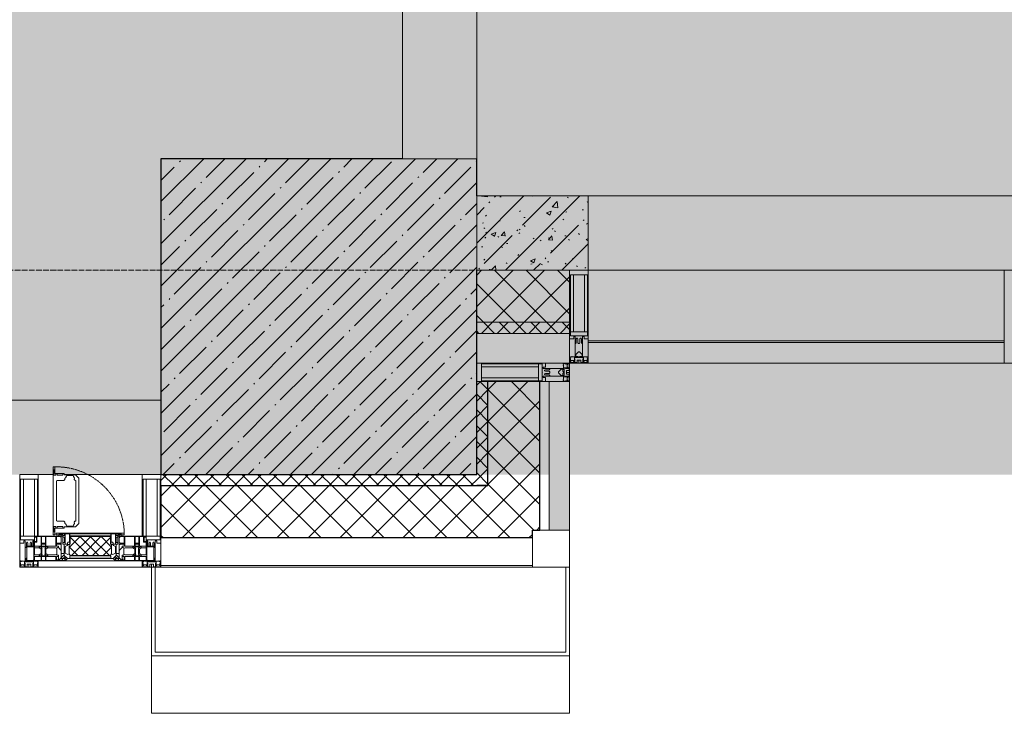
# Model space of a CAD drawing. Header units: millimetres. Extents: x -542966 to 178656, y -69521 to 267189.
# Tile 99 of 256: x -175633 to -172983, y 224243 to 226111. Entities that reach past the tile are written whole.
import ezdxf

# ---------------------------------------------------------------- set-up
doc = ezdxf.new("R2010")
doc.units = ezdxf.units.MM
doc.linetypes.add('-D1-02х01', pattern=[3, 2, -1])
doc.linetypes.add('-D1d1-15x02', pattern=[19, 15, -2, 0, -2])
for name, color, linetype, lineweight in [('_0', 7, 'Continuous', 13), ('A-COLS', 7, 'Continuous', 5), ('A-DETL-GENF', 7, 'Continuous', 5), ('A-GLAZ', 7, 'Continuous', 5), ('A-GLAZ-CURT', 8, 'Continuous', 5), ('A-GLAZ-CWMG', 8, 'Continuous', 5), ('A-WALL', 7, 'Continuous', 5), ('A-WALL-FNSH', 8, 'Continuous', 5), ('I-WALL', 7, 'Continuous', 5), ('S-COLS', 7, 'Continuous', 5), ('S-GRID', 7, 'Continuous', 5)]:
    doc.layers.add(name, color=color, linetype=linetype, lineweight=lineweight)
pattern_1 = [(45, (0, 0), (-21.213203, 21.213203), []), (135, (0, 0), (-21.213203, -21.213203), [])]
pattern_2 = [(45, (0, 0), (-42.4264, 42.4264), []), (135, (0, 0), (-42.4264, -42.4264), [])]
pattern_3 = [(45, (-192252.93, 225386.45), (-75.43415, 75.43415), [106.68, -17.78, 3.556, -17.78]), (45, (-192252.93, 225461.84), (-75.43415, 75.43415), []), (50, (-192252.93, 225386.45), (127.5292, -11.1576), [13.335, -146.685]), (355, (-192252.93, 225386.45), (-24.6697, 133.74), [10.668, -117.348]), (100.451, (-192242.31, 225385.52), (102.8597, 122.5818), [11.333, -124.663]), (46.184, (-192252.93, 225422.01), (189.7552, -29.4304), [20.002, -220.027]), (96.636, (-192237.12, 225419.56), (166.1822, 173.1996), [17, -186.995]), (351.184, (-192252.93, 225422.01), (166.184, 173.1976), [16.002, -176.022]), (21, (-192235.15, 225413.12), (106.13027, -71.586), [13.335, -146.685]), (326, (-192235.15, 225413.12), (43.2619, 128.93175), [10.668, -117.348]), (71.451, (-192226.31, 225407.15), (149.392, 57.34505), [11.333, -124.663]), (37.5, (-192252.935, 225386.45), (2.16223, 59.18836), [3.353, -112.573, 3.353, -115.773, -117.792]), (37.5, (-192252.935, 225386.45), (2.16223, 59.18836), [-235.052, 3.353, -114.44]), (7.5, (-192252.935, 225386.45), (46.77386, 70.12615), [3.353, -64.567, 3.353, -109.906, -44.894]), (7.5, (-192252.935, 225386.45), (46.77386, 70.12615), [-181.178, 3.353, -41.542]), (327.5, (-192292.584, 225386.45), (94.91367, -4.01009), [3.353, -41.097, 3.353, -135.331, -184.023]), (327.5, (-192292.584, 225386.45), (94.91367, -4.01009), [-183.134, 3.353, -180.67]), (317.5, (-192310.36, 225386.45), (103.69057, 17.79882), [3.353, -54.432, 3.353, -88.748, -130.683]), (317.5, (-192310.36, 225386.45), (103.69057, 17.79882), [-149.885, 3.353, -127.33])]

# ---------------------------------------------------------------- blocks, each defined once
blk = doc.blocks.new('Rectangular Mullion - 50Wx250H-2623690-50_AS_M_L19')
at = {"layer": 'A-DETL-GENF'}
for p, q in [((-25, 84), (-25, 250)), ((-25, 250), (0, 250)), ((25, 250), (0, 250)), ((25, 65.2), (25, 250)), ((-23, 237.3), (0, 237.3)), ((-23, 237.3), (-23, 84)), ((-14.9, 84), (-14.9, 237.3)), ((23, 237.3), (0, 237.3)), ((14.9, 84), (14.9, 237.3)), ((23, 237.3), (23, 73.6)), ((0, 84), (-15, 84)), ((0, 84), (23, 84)), ((-0.5, 73.6), (-15, 73.6)), ((-10, 71.3), (-12, 71.3)), ((-10, 57.4), (-10, 71.3)), ((-7, 65.2), (-5.9, 67.3)), ((-7, 65.2), (-7, 57)), ((-4.1, 67.3), (-5.9, 67.3)), ((-4.1, 67.3), (-2.9, 65.1)), ((-2.9, 65.1), (-2.9, 57)), ((0.5, 73.6), (23, 73.6)), ((4.1, 67.3), (2.9, 65.1)), ((2.9, 65.1), (2.9, 57)), ((4.1, 67.3), (5.9, 67.3)), ((7, 65.2), (5.9, 67.3)), ((7, 65.2), (7, 54.7)), ((8.7, 53), (7, 54.7)), ((8.7, 53), (10, 53)), ((10, 71.3), (14, 71.3)), ((10, 53), (10, 71.3)), ((10, 53), (10, 17)), ((14, 71.3), (14, 65.2)), ((14, 65.2), (25, 65.2)), ((-23.8, 14.6), (-25, 14.2)), ((-25, 0), (-25, 14.2)), ((-23.8, 17), (-23.8, 14.6)), ((-22.5, 10.6), (-23.8, 14.6)), ((-22.5, 10.6), (-23.7, 9.9)), ((-23.7, 1.3), (-23.7, 9.9)), ((-23.7, 1.3), (-11.8, 1.3)), ((-23.2, 10.2), (-22.5, 8)), ((-22.5, 8), (-22.5, 4.5)), ((-21.3, 4.5), (-22.5, 4.5)), ((-22.3, 17), (-22.3, 16)), ((-22.3, 16), (-21.3, 16)), ((-19.9, 17), (-21.3, 16)), ((-21.3, 4.5), (-21.3, 6.5)), ((-21.3, 6.5), (-14.2, 6.5)), ((-7.4, 16.6), (-18.4, 16.6)), ((-14.2, 6.5), (-14.2, 4.5)), ((-13.2, 4.5), (-14.2, 4.5)), ((-13.2, 4.5), (-12.2, 7.2)), ((-12.7, 7.6), (-11.3, 11.4)), ((-12.7, 7.6), (-11.8, 6.9)), ((-12.2, 9), (-12.2, 14.8)), ((-12.2, 14.8), (0, 14.8)), ((-11.8, 1.3), (-11.8, 6.9)), ((-10.5, 11.2), (-11.3, 11.4)), ((-10.5, 1.5), (-10.5, 11.2)), ((-4.8, 1.5), (-10.5, 1.5)), ((0, 8), (-4.8, 8)), ((-4.8, 1.5), (-4.8, 8)), ((-2.6, 16.8), (0, 16.8)), ((2.6, 16.8), (0, 16.8)), ((0, 14.8), (0, 16.8)), ((0, 14.8), (0, 16.8)), ((12.2, 14.8), (0, 14.8)), ((0, 0), (0, 8)), ((0, 8), (4.8, 8)), ((0, 0), (0, 8)), ((4.8, 1.5), (4.8, 8)), ((4.8, 1.5), (10.5, 1.5)), ((8.5, 23), (6, 25.5)), ((6, 18), (7.4, 18)), ((7.4, 18), (7.4, 16.6)), ((7.4, 16.6), (18.4, 16.6)), ((7.5, 18.5), (8.5, 18.5)), ((7.5, 17), (7.5, 18.5)), ((10, 17), (7.5, 17)), ((8.5, 18.5), (8.5, 23)), ((10.5, 11.2), (11.3, 11.4)), ((10.5, 1.5), (10.5, 11.2)), ((12.7, 7.6), (11.3, 11.4)), ((12.7, 7.6), (11.8, 6.9)), ((11.8, 1.3), (11.8, 6.9)), ((23.7, 1.3), (11.8, 1.3)), ((12.2, 9), (12.2, 14.8)), ((13.2, 4.5), (12.2, 7.2)), ((13.2, 4.5), (14.2, 4.5)), ((21.3, 6.5), (14.2, 6.5)), ((14.2, 6.5), (14.2, 4.5)), ((18.4, 16.6), (19, 17.6)), ((19, 17.6), (21.3, 16)), ((22.3, 16), (21.3, 16)), ((21.3, 4.5), (21.3, 6.5)), ((21.3, 4.5), (22.5, 4.5)), ((22.3, 17), (22.3, 16)), ((22.3, 17), (23.8, 17)), ((22.5, 10.6), (23.8, 14.6)), ((22.5, 10.6), (23.7, 9.9)), ((23.2, 10.2), (22.5, 8)), ((22.5, 8), (22.5, 4.5)), ((23.7, 1.3), (23.7, 9.9)), ((23.8, 17), (23.8, 14.6)), ((23.8, 14.6), (25, 14.2)), ((25, 0), (25, 14.2)), ((-25, 0), (0, 0)), ((25, 0), (0, 0))]:
    blk.add_line(p, q, dxfattribs=at)
for centre, start, end in [((-0.5, 73.1), 360, 90), ((0.5, 73.1), 90, 180)]:
    blk.add_arc(centre, 0.5, start, end, dxfattribs=at)
blk = doc.blocks.new('Rectangular Mullion - R_StandardFrame_50Wx250H-4664070-50_AS_M_L19')
at = {"layer": 'A-GLAZ-CWMG', "lineweight": 9}
for p, q in [((-25, 84), (-25, 250)), ((-25, 250), (25, 250)), ((25, 250), (25, 0)), ((-25, 0), (-25, 17)), ((25, 0), (-25, 0))]:
    blk.add_line(p, q, dxfattribs=at)
blk = doc.blocks.new('A_PAN_Створка - 383мм-V20-50_AS_M_L19')
at = {"layer": 'A-GLAZ-CURT'}
h = blk.add_hatch(dxfattribs=at)
h.set_pattern_fill('FP_23', color=256, style=0, pattern_type=2)
h.set_pattern_definition([(225, (16810, -750), (14.142136, -14.142136), []), (315, (16810, -750), (14.142136, 14.142136), [])])
h.paths.add_polyline_path([(37.4, -31.8), (-54.5, -31.8), (-54.9, -34.1), (-57.2, -36.4), (-57.2, -60.8), (-54.6, -63.4), (-53.6, -82.7), (54.6, -81.8), (54.6, -63.4), (57.2, -60.8), (57.2, -36.4), (54.9, -34.1), (54.5, -31.8)])
at = {"layer": 'A-DETL-GENF'}
for p, q in [((-70, -32.1), (-61.4, -23.5)), ((61.4, -23.5), (-61.4, -23.5)), ((-54.9, -25.8), (-53.9, -24.8)), ((-54.9, -29.5), (-54.9, -25.8)), ((-53.9, -24.8), (53.9, -24.8)), ((54.9, -25.8), (53.9, -24.8)), ((54.9, -29.5), (54.9, -25.8)), ((70, -32.1), (61.4, -23.5)), ((-70, -62.5), (-70, -32.1)), ((-67.8, -38.3), (-65.7, -37.4)), ((-67.8, -55.7), (-67.8, -38.3)), ((-65.7, -37.4), (-60.8, -34.7)), ((-60.8, -34.7), (-57.3, -35.9)), ((-55.2, -33.8), (-57.3, -35.9)), ((-54.9, -34.1), (-57.2, -36.4)), ((-57.2, -36.4), (-57.2, -60.8)), ((-55.2, -33.8), (-54.8, -31.5)), ((-53.9, -30.5), (-54.9, -29.5)), ((-54.5, -31.8), (-54.9, -34.1)), ((0, -31.5), (-54.8, -31.5)), ((54.5, -31.8), (-54.5, -31.8)), ((53.9, -30.5), (-53.9, -30.5)), ((0, -31.5), (54.8, -31.5)), ((53.9, -30.5), (54.9, -29.5)), ((54.9, -34.1), (54.5, -31.8)), ((55.2, -33.8), (54.8, -31.5)), ((57.2, -36.4), (54.9, -34.1)), ((55.2, -33.8), (57.3, -35.9)), ((57.2, -60.8), (57.2, -36.4)), ((60.8, -34.7), (57.3, -35.9)), ((65.7, -37.4), (60.8, -34.7)), ((67.8, -38.3), (65.7, -37.4)), ((67.8, -55.7), (67.8, -38.3)), ((70, -62.5), (70, -32.1)), ((-73.9, -62.5), (-70, -62.5)), ((-73.9, -87.5), (-73.9, -62.5)), ((-69.4, -66.5), (-73.9, -66.5)), ((-69.4, -81.5), (-69.4, -66.5)), ((-61.7, -62.5), (-67.9, -62.5)), ((-67.9, -62.5), (-67.9, -89.3)), ((-66, -56.5), (-67.8, -55.7)), ((-66, -56.5), (-62, -59.1)), ((-62, -59.1), (-60.7, -61)), ((-61.7, -64.9), (-61.7, -62.5)), ((-60.1, -67.7), (-61.7, -64.9)), ((-60.7, -61), (-57.4, -61)), ((-56.4, -67.7), (-60.1, -67.7)), ((-57.4, -61), (-54.9, -63.5)), ((-57.2, -60.8), (-54.6, -63.4)), ((-56.4, -89.4), (-56.4, -67.7)), ((-54.9, -63.5), (-54.9, -81.9)), ((-54.6, -63.4), (-54.6, -81.8)), ((54.6, -63.4), (57.2, -60.8)), ((54.6, -81.8), (54.6, -63.4)), ((57.4, -61), (54.9, -63.5)), ((54.9, -63.5), (54.9, -81.9)), ((56.4, -67.7), (60.1, -67.7)), ((56.4, -89.4), (56.4, -67.7)), ((60.7, -61), (57.4, -61)), ((60.1, -67.7), (61.7, -64.9)), ((62, -59.1), (60.7, -61)), ((61.7, -62.5), (67.9, -62.5)), ((61.7, -64.9), (61.7, -62.5)), ((66, -56.5), (62, -59.1)), ((66, -56.5), (67.8, -55.7)), ((67.9, -62.5), (67.9, -89.3)), ((69.4, -66.5), (73.9, -66.5)), ((69.4, -81.5), (69.4, -66.5)), ((73.9, -62.5), (70, -62.5)), ((73.9, -87.5), (73.9, -62.5)), ((-91.5, -87.5), (-73.9, -87.5)), ((-91.5, -92), (-91.5, -87.5)), ((-91.5, -92), (91.5, -92)), ((-83.4, -90.3), (-83.4, -87.5)), ((-83.4, -90.3), (-69.4, -90.3)), ((-73.9, -81.5), (-69.4, -81.5)), ((-69.4, -85.5), (-73.9, -85.5)), ((-69.4, -90.3), (-69.4, -85.5)), ((-67.9, -89.3), (-66.9, -90.3)), ((-66.9, -90.3), (-57.4, -90.3)), ((-57.4, -90.3), (-56.4, -89.4)), ((-54.9, -81.9), (-53.8, -83)), ((-54.9, -85.6), (-53.9, -84.6)), ((-54.9, -89.3), (-54.9, -85.6)), ((-53.9, -90.3), (-54.9, -89.3)), ((-54.6, -81.8), (-53.6, -82.7)), ((-53.9, -84.6), (53.9, -84.6)), ((53.9, -90.3), (-53.9, -90.3)), ((53.8, -83), (-53.8, -83)), ((-53.6, -82.7), (53.6, -82.7)), ((53.6, -82.7), (54.6, -81.8)), ((54.9, -81.9), (53.8, -83)), ((54.9, -85.6), (53.9, -84.6)), ((53.9, -90.3), (54.9, -89.3)), ((54.9, -89.3), (54.9, -85.6)), ((57.4, -90.3), (56.4, -89.4)), ((66.9, -90.3), (57.4, -90.3)), ((67.9, -89.3), (66.9, -90.3)), ((73.9, -81.5), (69.4, -81.5)), ((69.4, -85.5), (73.9, -85.5)), ((69.4, -90.3), (69.4, -85.5)), ((83.4, -90.3), (69.4, -90.3)), ((91.5, -87.5), (73.9, -87.5)), ((83.4, -90.3), (83.4, -87.5)), ((91.5, -92), (91.5, -87.5))]:
    blk.add_line(p, q, dxfattribs=at)
at = {"layer": 'A-DETL-GENF', "color": 9, "true_color": 0xc8c8c8}
for p, q in [((70.1, -105.1), (70.1, -109)), ((95.1, -105.1), (70.1, -105.1)), ((74.1, -109.6), (74.1, -105.1)), ((89.1, -105.1), (89.1, -109.6)), ((93.1, -109.6), (93.1, -105.1)), ((95.1, -87.5), (95.1, -105.1)), ((99.6, -87.5), (95.1, -87.5)), ((97.9, -95.6), (95.1, -95.6)), ((97.9, -95.6), (97.9, -109.6)), ((99.6, -270.5), (99.6, -87.5)), ((39.7, -109), (31.1, -117.6)), ((31.1, -117.6), (31.1, -240.4)), ((41.4, -123.8), (39.1, -124.2)), ((39.1, -179), (39.1, -124.2)), ((70.1, -109), (39.7, -109)), ((41.4, -123.8), (43.5, -121.7)), ((45, -113.3), (42.3, -118.2)), ((42.3, -118.2), (43.5, -121.7)), ((45.9, -111.2), (45, -113.3)), ((63.3, -111.2), (45.9, -111.2)), ((64.1, -113), (63.3, -111.2)), ((64.1, -113), (66.7, -117)), ((66.7, -117), (68.6, -118.3)), ((68.6, -118.3), (68.6, -121.6)), ((68.6, -121.6), (71.1, -124.1)), ((71.1, -124.1), (89.5, -124.1)), ((89.1, -109.6), (74.1, -109.6)), ((89.5, -124.1), (90.6, -125.2)), ((90.6, -125.2), (90.6, -232.8)), ((97.9, -109.6), (93.1, -109.6)), ((39.1, -179), (39.1, -233.8)), ((41.4, -234.2), (39.1, -233.8)), ((41.4, -234.2), (43.5, -236.3)), ((42.3, -239.8), (43.5, -236.3)), ((68.6, -236.4), (71.1, -233.9)), ((68.6, -239.7), (68.6, -236.4)), ((71.1, -233.9), (89.5, -233.9)), ((89.5, -233.9), (90.6, -232.8)), ((39.7, -249), (31.1, -240.4)), ((70.1, -249), (39.7, -249)), ((45, -244.7), (42.3, -239.8)), ((45.9, -246.8), (45, -244.7)), ((63.3, -246.8), (45.9, -246.8)), ((64.1, -245), (63.3, -246.8)), ((64.1, -245), (66.7, -241)), ((66.7, -241), (68.6, -239.7)), ((70.1, -252.9), (70.1, -249)), ((95.1, -252.9), (70.1, -252.9)), ((74.1, -248.4), (74.1, -252.9)), ((89.1, -248.4), (74.1, -248.4)), ((89.1, -252.9), (89.1, -248.4)), ((93.1, -248.4), (93.1, -252.9)), ((97.9, -248.4), (93.1, -248.4)), ((95.1, -270.5), (95.1, -252.9)), ((97.9, -262.4), (95.1, -262.4)), ((97.9, -262.4), (97.9, -248.4)), ((99.6, -270.5), (95.1, -270.5))]:
    blk.add_line(p, q, dxfattribs=at)
at = {"layer": 'A-GLAZ'}
for p, q in [((-67.9, -17), (-171, -17)), ((-171, -17), (-171, -57)), ((-171, -18.5), (-153.5, -18.5)), ((-153.5, -18.5), (-152, -20)), ((-152, -20), (-152, -73.5)), ((-150.5, -17), (-150.5, -29.4)), ((-132.4, -18.6), (-150.5, -18.6)), ((-132.4, -29.4), (-132.4, -18.6)), ((-131, -18.2), (-131, -29.5)), ((-120.8, -18.2), (-131, -18.2)), ((-120.8, -18.2), (-120.8, -29.5)), ((-119.3, -18.6), (-92.5, -18.6)), ((-119.3, -29.4), (-119.3, -18.6)), ((-92.5, -18.6), (-92.5, -29.4)), ((-90.8, -18.5), (-90.8, -29.4)), ((-87.3, -18.5), (-90.8, -18.5)), ((-87.3, -20.4), (-87.3, -18.5)), ((-87.3, -20.4), (-87.3, -21.9)), ((-84.8, -20.4), (-87.3, -20.4)), ((-87.3, -21.9), (-85.9, -21.9)), ((-85.9, -18.2), (-85.9, -20.4)), ((-75.9, -18.2), (-85.9, -18.2)), ((-85.9, -21.9), (-85.9, -29.4)), ((-83.4, -20.4), (-84.8, -20.4)), ((-70, -33.8), (-83.4, -20.4)), ((-78, -84), (-78, -23.5)), ((-78, -23.5), (-67.9, -23.5)), ((-75.9, -21.5), (-75.9, -18.2)), ((-75.9, -21.5), (-75.9, -23.5)), ((-74.9, -21.5), (-75.9, -21.5)), ((-75.9, -23.5), (-73, -23.5)), ((-74.9, -17.9), (-74.9, -21.5)), ((-68.9, -17.9), (-74.9, -17.9)), ((-67.2, -29.3), (-73, -23.5)), ((-61.4, -23.5), (-70, -32.1)), ((-68.9, -21.5), (-68.9, -17.9)), ((-67.9, -21.5), (-68.9, -21.5)), ((67.9, -17), (-67.9, -17)), ((-61.4, -23.5), (-67.9, -17)), ((-67.9, -17), (-67.9, -23.5)), ((-67.9, -17), (67.9, -17)), ((-67.9, -21.5), (-67.9, -23.5)), ((-67.9, -23.5), (-64.6, -26.8)), ((-67.9, -23.5), (-64.6, -26.8)), ((-64.6, -26.8), (-61.4, -23.5)), ((61.4, -23.5), (-61.4, -23.5)), ((67.9, -17), (61.4, -23.5)), ((70, -32.1), (61.4, -23.5)), ((61.4, -23.5), (64.6, -26.8)), ((67.9, -23.5), (64.6, -26.8)), ((64.6, -26.8), (67.9, -23.5)), ((67.2, -29.3), (73, -23.5)), ((67.9, -23.5), (67.9, -17)), ((171, -17), (67.9, -17)), ((67.9, -21.5), (67.9, -23.5)), ((67.9, -21.5), (68.9, -21.5)), ((67.9, -23.5), (78, -23.5)), ((68.9, -17.9), (74.9, -17.9)), ((68.9, -21.5), (68.9, -17.9)), ((70, -33.8), (83.4, -20.4)), ((75.9, -23.5), (73, -23.5)), ((74.9, -17.9), (74.9, -21.5)), ((74.9, -21.5), (75.9, -21.5)), ((75.9, -18.2), (85.9, -18.2)), ((75.9, -21.5), (75.9, -18.2)), ((75.9, -21.5), (75.9, -23.5)), ((78, -23.5), (78, -84)), ((83.4, -20.4), (84.8, -20.4)), ((84.8, -20.4), (87.3, -20.4)), ((85.9, -18.2), (85.9, -20.4)), ((85.9, -21.9), (85.9, -29.4)), ((87.3, -21.9), (85.9, -21.9)), ((87.3, -18.5), (90.8, -18.5)), ((87.3, -20.4), (87.3, -18.5)), ((87.3, -20.4), (87.3, -21.9)), ((90.8, -18.5), (90.8, -29.4)), ((92.5, -18.6), (92.5, -29.4)), ((119.3, -18.6), (92.5, -18.6)), ((119.3, -29.4), (119.3, -18.6)), ((120.8, -18.2), (120.8, -29.5)), ((120.8, -18.2), (131, -18.2)), ((131, -18.2), (131, -29.5)), ((132.4, -18.6), (150.5, -18.6)), ((132.4, -29.4), (132.4, -18.6)), ((150.5, -17), (150.5, -29.4)), ((153.5, -18.5), (152, -20)), ((152, -20), (152, -73.5)), ((171, -18.5), (153.5, -18.5)), ((171, -57), (171, -17)), ((-150.5, -29.4), (-132.4, -29.4)), ((-150.5, -33.6), (-150.5, -68)), ((-136.3, -33.6), (-150.5, -33.6)), ((-136.4, -52.4), (-150.5, -52.4)), ((-137.2, -31), (-135.8, -35)), ((-132.5, -31), (-137.2, -31)), ((-137.2, -54.8), (-135.8, -50.8)), ((-132.1, -36.8), (-135.8, -35)), ((-132.1, -49), (-135.8, -50.8)), ((-132.5, -31.9), (-133.4, -33.7)), ((-133.4, -33.7), (-130.1, -35.3)), ((-133.4, -52), (-130.1, -50.4)), ((-132.5, -53.8), (-133.4, -52)), ((-132.5, -31.9), (-132.5, -31)), ((-132.1, -49), (-132.1, -36.8)), ((-131, -29.5), (-120.8, -29.5)), ((-131, -30.9), (-131, -33)), ((-120.8, -30.9), (-131, -30.9)), ((-129.4, -34.6), (-131, -33)), ((-129.4, -51.1), (-131, -52.7)), ((-131, -55.1), (-131, -52.7)), ((-130.1, -35.3), (-129.4, -34.6)), ((-130.1, -35.3), (-130.1, -50.4)), ((-130.1, -50.4), (-129.4, -51.1)), ((-122.4, -34.6), (-120.8, -33)), ((-121.7, -35.3), (-122.4, -34.6)), ((-121.7, -50.4), (-122.4, -51.1)), ((-122.4, -51.1), (-120.8, -52.7)), ((-118.4, -33.7), (-121.7, -35.3)), ((-121.7, -35.3), (-121.7, -50.4)), ((-118.4, -52), (-121.7, -50.4)), ((-120.8, -30.9), (-120.8, -33)), ((-120.8, -55.1), (-120.8, -52.7)), ((-119.7, -36.8), (-115.9, -35)), ((-119.7, -49), (-119.7, -36.8)), ((-119.7, -49), (-115.9, -50.8)), ((-92.5, -29.4), (-119.3, -29.4)), ((-119.3, -31), (-114.6, -31)), ((-119.3, -31.9), (-119.3, -31)), ((-119.3, -31.9), (-118.4, -33.7)), ((-119.3, -53.8), (-118.4, -52)), ((-114.6, -31), (-115.9, -35)), ((-114.6, -54.8), (-115.9, -50.8)), ((-94.1, -33.5), (-115.4, -33.5)), ((-94.1, -52.5), (-115.3, -52.5)), ((-89.9, -35.1), (-94.1, -33.5)), ((-89.9, -50.9), (-94.1, -52.5)), ((-90.8, -29.4), (-85.9, -29.4)), ((-89.9, -32.5), (-89.9, -35.1)), ((-85.9, -32.5), (-89.9, -32.5)), ((-89.9, -35.1), (-89.9, -50.9)), ((-89.9, -52.2), (-89.9, -50.9)), ((-89.9, -52.2), (-88.6, -53.5)), ((-85.9, -29.4), (-85.9, -32.5)), ((-85.9, -53.5), (-78, -45.6)), ((-78, -36.8), (-70, -36.8)), ((-78, -45.6), (-78, -36.8)), ((-70, -32.1), (-70, -62.5)), ((-70, -36.8), (-70, -33.8)), ((-64.6, -26.8), (-67.2, -29.3)), ((64.6, -26.8), (67.2, -29.3)), ((70, -62.5), (70, -32.1)), ((70, -36.8), (70, -33.8)), ((78, -36.8), (70, -36.8)), ((78, -45.6), (78, -36.8)), ((85.9, -53.5), (78, -45.6)), ((85.9, -29.4), (85.9, -32.5)), ((90.8, -29.4), (85.9, -29.4)), ((85.9, -32.5), (89.9, -32.5)), ((89.9, -52.2), (88.6, -53.5)), ((89.9, -32.5), (89.9, -35.1)), ((89.9, -35.1), (94.1, -33.5)), ((89.9, -35.1), (89.9, -50.9)), ((89.9, -50.9), (94.1, -52.5)), ((89.9, -52.2), (89.9, -50.9)), ((92.5, -29.4), (119.3, -29.4)), ((94.1, -33.5), (115.4, -33.5)), ((94.1, -52.5), (115.3, -52.5)), ((114.6, -31), (115.9, -35)), ((119.3, -31), (114.6, -31)), ((114.6, -54.8), (115.9, -50.8)), ((119.7, -36.8), (115.9, -35)), ((119.7, -49), (115.9, -50.8)), ((119.3, -31.9), (118.4, -33.7)), ((118.4, -33.7), (121.7, -35.3)), ((118.4, -52), (121.7, -50.4)), ((119.3, -53.8), (118.4, -52)), ((119.3, -31.9), (119.3, -31)), ((119.7, -49), (119.7, -36.8)), ((131, -29.5), (120.8, -29.5)), ((120.8, -30.9), (120.8, -33)), ((120.8, -30.9), (131, -30.9)), ((122.4, -34.6), (120.8, -33)), ((122.4, -51.1), (120.8, -52.7)), ((120.8, -55.1), (120.8, -52.7)), ((121.7, -35.3), (122.4, -34.6)), ((121.7, -35.3), (121.7, -50.4)), ((121.7, -50.4), (122.4, -51.1)), ((129.4, -34.6), (131, -33)), ((130.1, -35.3), (129.4, -34.6)), ((130.1, -50.4), (129.4, -51.1)), ((129.4, -51.1), (131, -52.7)), ((133.4, -33.7), (130.1, -35.3)), ((130.1, -35.3), (130.1, -50.4)), ((133.4, -52), (130.1, -50.4)), ((131, -30.9), (131, -33)), ((131, -55.1), (131, -52.7)), ((132.1, -36.8), (135.8, -35)), ((132.1, -49), (132.1, -36.8)), ((132.1, -49), (135.8, -50.8)), ((150.5, -29.4), (132.4, -29.4)), ((132.5, -31), (137.2, -31)), ((132.5, -31.9), (132.5, -31)), ((132.5, -31.9), (133.4, -33.7)), ((132.5, -53.8), (133.4, -52)), ((137.2, -31), (135.8, -35)), ((137.2, -54.8), (135.8, -50.8)), ((136.3, -33.6), (150.5, -33.6)), ((136.4, -52.4), (150.5, -52.4)), ((150.5, -33.6), (150.5, -68)), ((-171, -55.5), (-152, -55.5)), ((-171, -57), (-156, -57)), ((-153, -60), (-153, -73.5)), ((-153, -73.5), (-150, -73.5)), ((-150.5, -56.6), (-132.4, -56.6)), ((-150.5, -68), (-143.5, -68)), ((-150.5, -69.5), (-150.5, -73.5)), ((-145, -69.5), (-150.5, -69.5)), ((-150, -73.5), (-150, -84)), ((-145, -69.5), (-145, -79.5)), ((-143.5, -68), (-143.5, -81)), ((-132.5, -54.8), (-137.2, -54.8)), ((-132.5, -53.8), (-132.5, -54.8)), ((-132.4, -56.6), (-132.4, -82.5)), ((-120.8, -55.1), (-131, -55.1)), ((-131, -56.5), (-131, -62.6)), ((-131, -56.5), (-120.8, -56.5)), ((-120.8, -62.6), (-131, -62.6)), ((-131, -64.6), (-120.8, -64.6)), ((-131, -82.5), (-131, -64.6)), ((-120.8, -56.5), (-120.8, -62.6)), ((-120.8, -82.5), (-120.8, -64.6)), ((-119.3, -53.8), (-119.3, -54.8)), ((-119.3, -54.8), (-114.6, -54.8)), ((-119.3, -56.6), (-119.3, -82.5)), ((-92.5, -56.6), (-119.3, -56.6)), ((-92.5, -56.6), (-92.5, -82.5)), ((-90.8, -56.6), (-85.9, -56.6)), ((-90.8, -62.7), (-90.8, -56.6)), ((-80.4, -62.7), (-90.8, -62.7)), ((-90.8, -64.6), (-90.8, -82.5)), ((-80.1, -64.6), (-90.8, -64.6)), ((-85.9, -53.5), (-88.6, -53.5)), ((-85.9, -56.6), (-85.9, -53.5)), ((-80.4, -61.1), (-80.4, -62.7)), ((-78, -61.1), (-80.4, -61.1)), ((-80.1, -66.1), (-80.1, -64.6)), ((-78, -66.1), (-80.1, -66.1)), ((-78, -66.1), (-78, -61.1)), ((-70, -62.5), (-73.9, -62.5)), ((-73.9, -62.5), (-73.9, -87.5)), ((73.9, -62.5), (70, -62.5)), ((73.9, -87.5), (73.9, -62.5)), ((78, -61.1), (80.4, -61.1)), ((78, -66.1), (78, -61.1)), ((78, -66.1), (80.1, -66.1)), ((80.1, -64.6), (90.8, -64.6)), ((80.1, -66.1), (80.1, -64.6)), ((80.4, -61.1), (80.4, -62.7)), ((80.4, -62.7), (90.8, -62.7)), ((85.9, -53.5), (88.6, -53.5)), ((85.9, -56.6), (85.9, -53.5)), ((90.8, -56.6), (85.9, -56.6)), ((90.8, -62.7), (90.8, -56.6)), ((90.8, -64.6), (90.8, -82.5)), ((92.5, -56.6), (119.3, -56.6)), ((92.5, -56.6), (92.5, -82.5)), ((119.3, -54.8), (114.6, -54.8)), ((119.3, -53.8), (119.3, -54.8)), ((119.3, -56.6), (119.3, -82.5)), ((120.8, -55.1), (131, -55.1)), ((120.8, -56.5), (120.8, -62.6)), ((131, -56.5), (120.8, -56.5)), ((120.8, -62.6), (131, -62.6)), ((120.8, -82.5), (120.8, -64.6)), ((131, -64.6), (120.8, -64.6)), ((131, -56.5), (131, -62.6)), ((131, -82.5), (131, -64.6)), ((150.5, -56.6), (132.4, -56.6)), ((132.4, -56.6), (132.4, -82.5)), ((132.5, -53.8), (132.5, -54.8)), ((132.5, -54.8), (137.2, -54.8)), ((143.5, -68), (143.5, -81)), ((150.5, -68), (143.5, -68)), ((145, -69.5), (150.5, -69.5)), ((145, -69.5), (145, -79.5)), ((150, -84), (150, -73.5)), ((150, -73.5), (153, -73.5)), ((150.5, -69.5), (150.5, -73.5)), ((171, -55.5), (152, -55.5)), ((153, -73.5), (153, -60)), ((156, -57), (171, -57)), ((-150, -84), (-78, -84)), ((-148.5, -81), (-148.5, -82.5)), ((-143.5, -81), (-148.5, -81)), ((-148.5, -82.5), (-132.4, -82.5)), ((-131, -82.5), (-120.8, -82.5)), ((-119.3, -82.5), (-92.5, -82.5)), ((-73.9, -87.5), (-91.5, -87.5)), ((-91.5, -87.5), (-91.5, -92)), ((-91.5, -92), (91.5, -92)), ((-90.8, -82.5), (-79.5, -82.5)), ((-78, -84), (-85, -84)), ((-85, -84), (-85, -87.5)), ((-85, -87.5), (-78, -87.5)), ((-79.5, -80.6), (-78, -80.6)), ((-79.5, -82.5), (-79.5, -80.6)), ((-78, -87.5), (-78, -84)), ((-78, -84), (-73.9, -84)), ((73.9, -84), (78, -84)), ((91.5, -87.5), (73.9, -87.5)), ((79.5, -80.6), (78, -80.6)), ((78, -87.5), (78, -84)), ((78, -84), (85, -84)), ((78, -84), (150, -84)), ((85, -87.5), (78, -87.5)), ((79.5, -82.5), (79.5, -80.6)), ((90.8, -82.5), (79.5, -82.5)), ((85, -84), (85, -87.5)), ((91.5, -92), (91.5, -87.5)), ((119.3, -82.5), (92.5, -82.5)), ((131, -82.5), (120.8, -82.5)), ((148.5, -82.5), (132.4, -82.5)), ((143.5, -81), (148.5, -81)), ((148.5, -81), (148.5, -82.5))]:
    blk.add_line(p, q, dxfattribs=at)
for centre, start, end in [((-156, -60), 0, 90), ((156, -60), 90, 180)]:
    blk.add_arc(centre, 3, start, end, dxfattribs=at)
at = {"layer": 'A-GLAZ', "linetype": '-D1-02х01'}
blk.add_arc((91.4, -87.5), 183, 181.4091, 271.1445, dxfattribs=at)
blk = doc.blocks.new('Rectangular Mullion - R_StandardFrame_50Wx250H-3323618-50_AS_M_L19')
at = {"layer": 'A-GLAZ-CWMG'}
for p, q in [((37450, 1250), (37450, 1039.9)), ((37700, 1250), (37700, 970)), ((37450, 1010.4), (37450, 970))]:
    blk.add_line(p, q, dxfattribs=at)
blk = doc.blocks.new('Quad Corner Mullion - Q_0_100_-50-4783203-50_AS_M_L19')
at = {"layer": 'A-GLAZ-CWMG', "lineweight": 9}
for p, q in [((-100, 100), (0, 100)), ((-100, 0), (-100, 100)), ((0, 100), (0, 0)), ((0, 0), (-100, 0))]:
    blk.add_line(p, q, dxfattribs=at)
blk = doc.blocks.new('Rectangular Mullion - 50Wx250H-V1-50_AS_M_L19')
at = {"layer": 'A-DETL-GENF'}
for p, q in [((-25, 65.2), (-25, 250)), ((-25, 250), (0, 250)), ((25, 250), (0, 250)), ((25, 65.2), (25, 250)), ((-23, 237.3), (0, 237.3)), ((-23, 237.3), (-23, 73.6)), ((-14.9, 84), (-14.9, 237.3)), ((23, 237.3), (0, 237.3)), ((14.9, 84), (14.9, 237.3)), ((23, 237.3), (23, 73.6)), ((0, 84), (-23, 84)), ((0, 84), (23, 84)), ((-14, 65.2), (-25, 65.2)), ((-0.5, 73.6), (-23, 73.6)), ((-14, 71.3), (-14, 65.2)), ((-10, 71.3), (-14, 71.3)), ((-10, 53), (-10, 71.3)), ((-8.7, 53), (-10, 53)), ((-10, 53), (-10, 17)), ((-8.7, 53), (-7, 54.7)), ((-7, 65.2), (-5.9, 67.3)), ((-7, 65.2), (-7, 54.7)), ((-4.1, 67.3), (-5.9, 67.3)), ((-4.1, 67.3), (-2.9, 65.1)), ((-2.9, 65.1), (-2.9, 54.6)), ((-1.3, 53), (-2.9, 54.6)), ((0, 53), (-1.3, 53)), ((0, 53), (1.3, 53)), ((0.5, 73.6), (23, 73.6)), ((1.3, 53), (2.9, 54.6)), ((4.1, 67.3), (2.9, 65.1)), ((2.9, 65.1), (2.9, 54.6)), ((4.1, 67.3), (5.9, 67.3)), ((7, 65.2), (5.9, 67.3)), ((7, 65.2), (7, 54.7)), ((8.7, 53), (7, 54.7)), ((8.7, 53), (10, 53)), ((10, 71.3), (14, 71.3)), ((10, 53), (10, 71.3)), ((10, 53), (10, 17)), ((14, 71.3), (14, 65.2)), ((14, 65.2), (25, 65.2)), ((-8.5, 23), (-1.5, 30)), ((-1.5, 30), (0, 30)), ((1.5, 30), (0, 30)), ((8.5, 23), (1.5, 30)), ((-23.8, 14.6), (-25, 14.2)), ((-25, 0), (-25, 14.2)), ((-22.3, 17), (-23.8, 17)), ((-23.8, 17), (-23.8, 14.6)), ((-22.5, 10.6), (-23.8, 14.6)), ((-22.5, 10.6), (-23.7, 9.9)), ((-23.7, 1.3), (-23.7, 9.9)), ((-23.7, 1.3), (-11.8, 1.3)), ((-23.2, 10.2), (-22.5, 8)), ((-22.5, 8), (-22.5, 4.5)), ((-21.3, 4.5), (-22.5, 4.5)), ((-22.3, 17), (-22.3, 16)), ((-22.3, 16), (-21.3, 16)), ((-19, 17.6), (-21.3, 16)), ((-21.3, 4.5), (-21.3, 6.5)), ((-21.3, 6.5), (-14.2, 6.5)), ((-18.4, 16.6), (-19, 17.6)), ((-7.4, 16.6), (-18.4, 16.6)), ((-14.2, 6.5), (-14.2, 4.5)), ((-13.2, 4.5), (-14.2, 4.5)), ((-13.2, 4.5), (-12.2, 7.2)), ((-12.7, 7.6), (-11.3, 11.4)), ((-12.7, 7.6), (-11.8, 6.9)), ((-12.2, 9), (-12.2, 14.8)), ((-12.2, 14.8), (0, 14.8)), ((-11.8, 1.3), (-11.8, 6.9)), ((-10.5, 11.2), (-11.3, 11.4)), ((-10.5, 1.5), (-10.5, 11.2)), ((-4.8, 1.5), (-10.5, 1.5)), ((-10, 17), (-7.5, 17)), ((-8.5, 18.5), (-8.5, 23)), ((-7.5, 18.5), (-8.5, 18.5)), ((-7.5, 17), (-7.5, 18.5)), ((-7.4, 18), (-7.4, 16.6)), ((-2.6, 18), (-7.4, 18)), ((0, 8), (-4.8, 8)), ((-4.8, 1.5), (-4.8, 8)), ((-2.6, 18), (-2.6, 16.8)), ((-2.6, 16.8), (0, 16.8)), ((2.6, 16.8), (0, 16.8)), ((0, 14.8), (0, 16.8)), ((0, 14.8), (0, 16.8)), ((12.2, 14.8), (0, 14.8)), ((0, 0), (0, 8)), ((0, 8), (4.8, 8)), ((0, 0), (0, 8)), ((2.6, 18), (2.6, 16.8)), ((2.6, 18), (7.4, 18)), ((4.8, 1.5), (4.8, 8)), ((4.8, 1.5), (10.5, 1.5)), ((7.4, 18), (7.4, 16.6)), ((7.4, 16.6), (18.4, 16.6)), ((7.5, 18.5), (8.5, 18.5)), ((7.5, 17), (7.5, 18.5)), ((10, 17), (7.5, 17)), ((8.5, 18.5), (8.5, 23)), ((10.5, 11.2), (11.3, 11.4)), ((10.5, 1.5), (10.5, 11.2)), ((12.7, 7.6), (11.3, 11.4)), ((12.7, 7.6), (11.8, 6.9)), ((11.8, 1.3), (11.8, 6.9)), ((23.7, 1.3), (11.8, 1.3)), ((12.2, 9), (12.2, 14.8)), ((13.2, 4.5), (12.2, 7.2)), ((13.2, 4.5), (14.2, 4.5)), ((21.3, 6.5), (14.2, 6.5)), ((14.2, 6.5), (14.2, 4.5)), ((18.4, 16.6), (19, 17.6)), ((19, 17.6), (21.3, 16)), ((22.3, 16), (21.3, 16)), ((21.3, 4.5), (21.3, 6.5)), ((21.3, 4.5), (22.5, 4.5)), ((22.3, 17), (22.3, 16)), ((22.3, 17), (23.8, 17)), ((22.5, 10.6), (23.8, 14.6)), ((22.5, 10.6), (23.7, 9.9)), ((23.2, 10.2), (22.5, 8)), ((22.5, 8), (22.5, 4.5)), ((23.7, 1.3), (23.7, 9.9)), ((23.8, 17), (23.8, 14.6)), ((23.8, 14.6), (25, 14.2)), ((25, 0), (25, 14.2)), ((-25, 0), (0, 0)), ((25, 0), (0, 0))]:
    blk.add_line(p, q, dxfattribs=at)
for centre, start, end in [((-0.5, 73.1), 360, 90), ((0.5, 73.1), 90, 180)]:
    blk.add_arc(centre, 0.5, start, end, dxfattribs=at)
blk = doc.blocks.new('Rectangular Mullion - R_StandardFrame_50Wx250H-4783204-50_AS_M_L19')
at = {"layer": 'A-GLAZ-CWMG', "lineweight": 9}
for p, q in [((0, 250), (-50, 250)), ((-50, 250), (-50, 0)), ((0, 0), (0, 250)), ((-50, 0), (0, 0))]:
    blk.add_line(p, q, dxfattribs=at)
blk = doc.blocks.new('System Panel - A_PAN_Glass-4751990-50_AS_M_L19')
at = {"layer": 'A-GLAZ-CURT'}
for p, q in [((560, 0), (-560, 0)), ((-560, 0), (-560, -55)), ((560, -55), (560, 0)), ((-560, -55), (560, -55))]:
    blk.add_line(p, q, dxfattribs=at)
blk = doc.blocks.new('Rectangular Mullion - R_StandardFrame_50Wx250H-4664681-50_AS_M_L19')
at = {"layer": 'A-GLAZ-CWMG', "lineweight": 9}
for p, q in [((-50, 0), (-50, 250)), ((-50, 250), (0, 250)), ((0, 250), (0, 0)), ((0, 0), (-50, 0))]:
    blk.add_line(p, q, dxfattribs=at)
blk = doc.blocks.new('Rectangular Mullion - R_InvisibleFrame_50Wx250H-3511316-50_AS_M_L19')
at = {"layer": 'A-GLAZ-CWMG'}
for p, q in [((19270, 50), (18150, 50)), ((19270, -140), (18150, -140))]:
    blk.add_line(p, q, dxfattribs=at)
blk = doc.blocks.new('Rectangular Mullion - 50Wx250H-V3-50_AS_M_L19')
at = {"layer": 'A-DETL-GENF'}
for p, q in [((-25, 65.2), (-25, 250)), ((-25, 250), (0, 250)), ((25, 250), (0, 250)), ((25, 84), (25, 250)), ((-23, 237.3), (0, 237.3)), ((-23, 237.3), (-23, 73.6)), ((-14.9, 84), (-14.9, 237.3)), ((23, 237.3), (0, 237.3)), ((14.9, 84), (14.9, 237.3)), ((23, 237.3), (23, 84)), ((0, 84), (-23, 84)), ((0, 84), (15, 84)), ((-14, 65.2), (-25, 65.2)), ((-0.5, 73.6), (-23, 73.6)), ((-14, 71.3), (-14, 65.2)), ((-10, 71.3), (-14, 71.3)), ((-10, 53), (-10, 71.3)), ((-8.7, 53), (-10, 53)), ((-10, 53), (-10, 17)), ((-8.7, 53), (-7, 54.7)), ((-7, 65.2), (-5.9, 67.3)), ((-7, 65.2), (-7, 54.7)), ((-4.1, 67.3), (-5.9, 67.3)), ((-4.1, 67.3), (-2.9, 65.1)), ((-2.9, 65.1), (-2.9, 57)), ((0.5, 73.6), (15, 73.6)), ((4.1, 67.3), (2.9, 65.1)), ((2.9, 65.1), (2.9, 57)), ((4.1, 67.3), (5.9, 67.3)), ((7, 65.2), (5.9, 67.3)), ((7, 65.2), (7, 57)), ((10, 71.3), (12, 71.3)), ((10, 57.4), (10, 71.3)), ((-23.8, 14.6), (-25, 14.2)), ((-25, 0), (-25, 14.2)), ((-22.3, 17), (-23.8, 17)), ((-23.8, 17), (-23.8, 14.6)), ((-22.5, 10.6), (-23.8, 14.6)), ((-22.5, 10.6), (-23.7, 9.9)), ((-23.7, 1.3), (-23.7, 9.9)), ((-23.7, 1.3), (-11.8, 1.3)), ((-23.2, 10.2), (-22.5, 8)), ((-22.5, 8), (-22.5, 4.5)), ((-21.3, 4.5), (-22.5, 4.5)), ((-22.3, 17), (-22.3, 16)), ((-22.3, 16), (-21.3, 16)), ((-19, 17.6), (-21.3, 16)), ((-21.3, 4.5), (-21.3, 6.5)), ((-21.3, 6.5), (-14.2, 6.5)), ((-18.4, 16.6), (-19, 17.6)), ((-7.4, 16.6), (-18.4, 16.6)), ((-14.2, 6.5), (-14.2, 4.5)), ((-13.2, 4.5), (-14.2, 4.5)), ((-13.2, 4.5), (-12.2, 7.2)), ((-12.7, 7.6), (-11.3, 11.4)), ((-12.7, 7.6), (-11.8, 6.9)), ((-12.2, 9), (-12.2, 14.8)), ((-12.2, 14.8), (0, 14.8)), ((-11.8, 1.3), (-11.8, 6.9)), ((-10.5, 11.2), (-11.3, 11.4)), ((-10.5, 1.5), (-10.5, 11.2)), ((-4.8, 1.5), (-10.5, 1.5)), ((-10, 17), (-7.5, 17)), ((-8.5, 23), (-6, 25.5)), ((-8.5, 18.5), (-8.5, 23)), ((-7.5, 18.5), (-8.5, 18.5)), ((-7.5, 17), (-7.5, 18.5)), ((-7.4, 18), (-7.4, 16.6)), ((-6, 18), (-7.4, 18)), ((0, 8), (-4.8, 8)), ((-4.8, 1.5), (-4.8, 8)), ((-2.6, 16.8), (0, 16.8)), ((2.6, 16.8), (0, 16.8)), ((0, 14.8), (0, 16.8)), ((0, 14.8), (0, 16.8)), ((12.2, 14.8), (0, 14.8)), ((0, 0), (0, 8)), ((0, 8), (4.8, 8)), ((0, 0), (0, 8)), ((4.8, 1.5), (4.8, 8)), ((4.8, 1.5), (10.5, 1.5)), ((7.4, 16.6), (18.4, 16.6)), ((10.5, 11.2), (11.3, 11.4)), ((10.5, 1.5), (10.5, 11.2)), ((12.7, 7.6), (11.3, 11.4)), ((12.7, 7.6), (11.8, 6.9)), ((11.8, 1.3), (11.8, 6.9)), ((23.7, 1.3), (11.8, 1.3)), ((12.2, 9), (12.2, 14.8)), ((13.2, 4.5), (12.2, 7.2)), ((13.2, 4.5), (14.2, 4.5)), ((21.3, 6.5), (14.2, 6.5)), ((14.2, 6.5), (14.2, 4.5)), ((19.9, 17), (21.3, 16)), ((22.3, 16), (21.3, 16)), ((21.3, 4.5), (21.3, 6.5)), ((21.3, 4.5), (22.5, 4.5)), ((22.3, 17), (22.3, 16)), ((22.5, 10.6), (23.8, 14.6)), ((22.5, 10.6), (23.7, 9.9)), ((23.2, 10.2), (22.5, 8)), ((22.5, 8), (22.5, 4.5)), ((23.7, 1.3), (23.7, 9.9)), ((23.8, 17), (23.8, 14.6)), ((23.8, 14.6), (25, 14.2)), ((25, 0), (25, 14.2)), ((-25, 0), (0, 0)), ((25, 0), (0, 0))]:
    blk.add_line(p, q, dxfattribs=at)
for centre, start, end in [((-0.5, 73.1), 360, 90), ((0.5, 73.1), 90, 180)]:
    blk.add_arc(centre, 0.5, start, end, dxfattribs=at)
blk = doc.blocks.new('Rectangular Mullion - R_StandardFrame_50Wx250H-4665291-50_AS_M_L19')
at = {"layer": 'A-GLAZ-CWMG', "lineweight": 9}
for p, q in [((0, 250), (-50, 250)), ((-50, 250), (-50, 84)), ((0, 0), (0, 250)), ((-50, 17), (-50, 0)), ((-50, 0), (0, 0))]:
    blk.add_line(p, q, dxfattribs=at)
blk = doc.blocks.new('RST_AR_KMN_R22_B3_FCD_rvt-1-50_AS_M_L19')
at = {"layer": 'A-WALL'}
h = blk.add_hatch(dxfattribs=at)
h.set_pattern_fill('FP_7', color=256, style=0, pattern_type=2)
h.set_pattern_definition(pattern_2)
h.paths.add_polyline_path([(19650, -90), (19900, -90), (19900, 50), (19650, 50), (19650, -44.1)])
h.paths.add_polyline_path([(17850, -90), (18100, -90), (18100, 50), (17850, 50), (17850, -44.1)])
h = blk.add_hatch(dxfattribs=at)
h.set_pattern_fill('FP_6', color=256, style=0, pattern_type=2)
h.set_pattern_definition(pattern_1)
h.paths.add_polyline_path([(19900, -120), (19900, -90), (19650, -90), (19650, -120), (19729.8, -120)])
h.paths.add_polyline_path([(17850, -120), (18100, -120), (18100, -90), (17850, -90)])
h = blk.add_hatch(dxfattribs=at)
h.set_pattern_fill('FP_6', color=256, style=0, pattern_type=2)
h.set_pattern_definition(pattern_1)
h.paths.add_polyline_path([(17880, -530), (17880, -250), (17850, -250), (17850, -530)])
h = blk.add_hatch(dxfattribs=at)
h.set_pattern_fill('FP_7', color=256, style=0, pattern_type=2)
h.set_pattern_definition(pattern_2)
h.paths.add_polyline_path([(17880, -650), (18020, -650), (18020, -250), (17880, -250), (17880, -530)])
at = {"layer": 'A-WALL', "true_color": 0xeff9fa}
blk.add_hatch(color=7, dxfattribs=at).paths.add_polyline_path([(18100, -650), (18100, -250), (18045, -250), (18045, -650)])
at = {"layer": 'A-WALL'}
h = blk.add_hatch(dxfattribs=at)
h.set_pattern_fill('FP_6', color=256, style=0, pattern_type=2)
h.set_pattern_definition(pattern_1)
h.paths.add_polyline_path([(17000, -530), (17850, -530), (17850, -500), (17000, -500)])
h = blk.add_hatch(dxfattribs=at)
h.set_pattern_fill('FP_7', color=256, style=0, pattern_type=2)
h.set_pattern_definition(pattern_2)
h.paths.add_polyline_path([(17364, -670), (18000, -670), (18000, -650), (17880, -650), (17880, -530), (17000, -530), (17000, -670)])
at = {"layer": 'A-COLS', "lineweight": 18}
for p, q in [((16975, -750), (16975, -988.5)), ((16985, -750), (16975, -750)), ((16985, -978.5), (16985, -750)), ((18100, -750), (18090, -750)), ((18090, -750), (18090, -978.5)), ((18100, -988.5), (18100, -750)), ((18090, -978.5), (16985, -978.5)), ((16975, -988.5), (18100, -988.5))]:
    blk.add_line(p, q, dxfattribs=at)
at = {"layer": 'A-COLS'}
for p, q in [((16975, -1143.3), (16975, -988.5)), ((18100, -988.5), (18100, -1143.3)), ((16975, -1143.3), (18100, -1143.3))]:
    blk.add_line(p, q, dxfattribs=at)
at = {"layer": 'A-WALL'}
for p, q in [((18100, 50), (17850, 50)), ((17850, 50), (17850, -90)), ((18100, -90), (18100, 50)), ((17850, -90), (17850, -120)), ((17850, -90), (18100, -90)), ((18100, -120), (18100, -90)), ((17850, -120), (18100, -120)), ((17850, -250), (17850, -500)), ((17880, -250), (17850, -250)), ((18045, -250), (18020, -250)), ((18045, -650), (18045, -250)), ((17850, -500), (17000, -500)), ((17000, -500), (17000, -530)), ((18020, -650), (18045, -650)), ((17000, -670), (17000, -745)), ((18000, -745), (18000, -670)), ((17000, -745), (18000, -745))]:
    blk.add_line(p, q, dxfattribs=at)
at = {"layer": 'A-WALL', "lineweight": 25}
for p, q in [((18020, -250), (17880, -250)), ((17880, -530), (17880, -250)), ((18020, -650), (18020, -250)), ((17000, -530), (17000, -670)), ((17000, -530), (17850, -530)), ((17850, -530), (17880, -530)), ((17880, -530), (17850, -530)), ((18000, -650), (18020, -650)), ((18000, -670), (18000, -650)), ((17000, -670), (18000, -670))]:
    blk.add_line(p, q, dxfattribs=at)
at = {"layer": 'A-WALL-FNSH'}
for p, q in [((18100, -250), (18045, -250)), ((18100, -650), (18100, -250)), ((18045, -650), (18100, -650)), ((17000, -745), (17000, -750)), ((17000, -750), (18000, -750)), ((18000, -750), (18000, -745))]:
    blk.add_line(p, q, dxfattribs=at)
at = {"layer": 'A-GLAZ-CURT', "lineweight": 5, "rotation": 180}
for name, p in [('System Panel - A_PAN_Glass-4751990-50_AS_M_L19', (18710, -200)), ('A_PAN_Створка - 383мм-V20-50_AS_M_L19', (16810, -750))]:
    blk.add_blockref(name, p, dxfattribs=at)
at = {"layer": 'A-GLAZ-CWMG', "lineweight": 5, "extrusion": (0, 0, -1)}
for name, p in [('Rectangular Mullion - 50Wx250H-V1-50_AS_M_L19', (-18125, -200)), ('Rectangular Mullion - R_StandardFrame_50Wx250H-4664681-50_AS_M_L19', (-18100, -200)), ('Rectangular Mullion - R_StandardFrame_50Wx250H-4664070-50_AS_M_L19', (-19295, -200)), ('Rectangular Mullion - 50Wx250H-2623690-50_AS_M_L19', (-16645, -750)), ('Rectangular Mullion - R_StandardFrame_50Wx250H-4664070-50_AS_M_L19', (-16645, -750)), ('Rectangular Mullion - 50Wx250H-V3-50_AS_M_L19', (-16975, -750))]:
    blk.add_blockref(name, p, dxfattribs=at)
at = {"layer": 'A-GLAZ-CWMG', "lineweight": 5}
for name, p in [('Rectangular Mullion - R_InvisibleFrame_50Wx250H-3511316-50_AS_M_L19', (0, 0)), ('Rectangular Mullion - R_StandardFrame_50Wx250H-4665291-50_AS_M_L19', (17000, -750))]:
    blk.add_blockref(name, p, dxfattribs=at)
at = {"layer": 'A-GLAZ-CWMG', "lineweight": 5, "extrusion": (0, 0, -1), "rotation": 269.9999999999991}
for name, p in [('Rectangular Mullion - 50Wx250H-V1-50_AS_M_L19', (-18100, -225)), ('Quad Corner Mullion - Q_0_100_-50-4783203-50_AS_M_L19', (-18100, -750))]:
    blk.add_blockref(name, p, dxfattribs=at)
at = {"layer": 'A-GLAZ-CWMG', "lineweight": 5}
for name, p, rotation in [('Rectangular Mullion - R_StandardFrame_50Wx250H-4783204-50_AS_M_L19', (18100, -200), 90.00000000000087), ('Rectangular Mullion - R_StandardFrame_50Wx250H-3323618-50_AS_M_L19', (15700, 36950), 269.9999999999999)]:
    blk.add_blockref(name, p, dxfattribs=dict(at, rotation=rotation))

msp = doc.modelspace()

# ---------------------------------------------------------------- hatches: boundary and pattern name
at = {"layer": '_0', "transparency": 33554534}
h = msp.add_hatch(color=252, dxfattribs=at)
h.dxf.hatch_style = 1
h.paths.add_polyline_path([(-154802.1, 224885.6), (-192753.7, 224885.6), (-192753.7, 254837.2), (-154802.1, 254837.2)])
h.paths.add_polyline_path([(-186502.9, 232136.4), (-186502.9, 235386.4), (-183902.9, 235386.4), (-183902.9, 239436.4), (-179002.9, 239436.4), (-179002.9, 237936.4), (-177402.9, 237936.4), (-177402.9, 244336.4), (-185852.9, 244336.4), (-185852.9, 246136.4), (-186852.9, 246136.4), (-186852.9, 248136.4), (-182952.9, 248136.4), (-182952.9, 246386.4), (-163952.9, 246386.4), (-163952.9, 248136.4), (-160672.9, 248136.4), (-160672.9, 246136.4), (-161752.9, 246136.4), (-161752.9, 244336.4), (-169802.9, 244336.4), (-169802.9, 235386.4), (-161802.9, 235386.4), (-161802.9, 234986.4), (-161302.9, 234986.4), (-161302.9, 232136.4), (-163402.9, 232136.4), (-163402.9, 233336.4), (-183902.9, 233336.4), (-183902.9, 232136.4)], flags=16)
at = {"layer": 'I-WALL'}
h = msp.add_hatch(dxfattribs=at)
h.set_pattern_fill('FP_43', color=256, style=0, pattern_type=2)
h.set_pattern_definition(pattern_3)
h.paths.add_polyline_path([(-174602.9, 225736.4), (-174402.9, 225736.4), (-174402.9, 231786.4), (-174602.9, 231786.4), (-174602.9, 227815.2)])
h = msp.add_hatch(dxfattribs=at)
h.set_pattern_fill('FP_43', color=256, style=0, pattern_type=2)
h.set_pattern_definition(pattern_3)
h.paths.add_polyline_path([(-174402.9, 225436.4), (-174102.9, 225436.4), (-174102.9, 225636.4), (-174402.9, 225636.4)])
at = {"layer": 'S-COLS'}
h = msp.add_hatch(dxfattribs=at)
h.set_pattern_fill('FP_1', color=256, style=0, pattern_type=2)
h.set_pattern_definition([(45, (-192252.935, 225386.45), (-57.02463, 57.02463), []), (45, (-192195.91, 225386.45), (-57.02463, 57.02463), [100.806, -20.161, 3.353, -16.808])])
h.paths.add_polyline_path([(-174888.9, 224886.4), (-174402.9, 224886.4), (-174402.9, 225736.4), (-175252.9, 225736.4), (-175252.9, 224886.4)])

# ---------------------------------------------------------------- linework, layer by layer
at = {"layer": 'A-WALL', "lineweight": 9}
for p, q in [((-174602.9, 231786.4), (-174602.9, 225736.4)), ((-174402.9, 225736.4), (-174402.9, 230666.7)), ((-174102.9, 225636.4), (-174402.9, 225636.4)), ((-174102.9, 225436.4), (-174102.9, 225636.4)), ((-174402.9, 225436.4), (-174102.9, 225436.4))]:
    msp.add_line(p, q, dxfattribs=at)
at = {"layer": 'A-WALL'}
for p, q in [((-174602.9, 225736.4), (-174402.9, 225736.4)), ((-174402.9, 225636.4), (-174402.9, 225436.4))]:
    msp.add_line(p, q, dxfattribs=at)
at = {"layer": 'I-WALL'}
for p, q in [((-174102.9, 225636.4), (-172652.9, 225636.4)), ((-177152.9, 225086.4), (-175252.9, 225086.4))]:
    msp.add_line(p, q, dxfattribs=at)
at = {"layer": 'S-COLS', "lineweight": 25}
for p, q in [((-175252.9, 225736.4), (-175252.9, 224886.4)), ((-174602.9, 225736.4), (-175252.9, 225736.4)), ((-174402.9, 225636.4), (-174402.9, 225736.4)), ((-174402.9, 224886.4), (-174402.9, 225436.4)), ((-175252.9, 224886.4), (-174402.9, 224886.4))]:
    msp.add_line(p, q, dxfattribs=at)
at = {"layer": 'S-COLS'}
for p, q in [((-174402.9, 225736.4), (-174602.9, 225736.4)), ((-174402.9, 225436.4), (-174402.9, 225636.4))]:
    msp.add_line(p, q, dxfattribs=at)
at = {"layer": 'S-GRID', "linetype": '-D1d1-15x02'}
msp.add_line((-195223.5, 225436.4), (-153326.2, 225436.4), dxfattribs=at)

# ---------------------------------------------------------------- block references
at = {"lineweight": 5}
msp.add_blockref('RST_AR_KMN_R22_B3_FCD_rvt-1-50_AS_M_L19', (-192252.9, 225386.4), dxfattribs=at)

doc.saveas('drawing.dxf')
